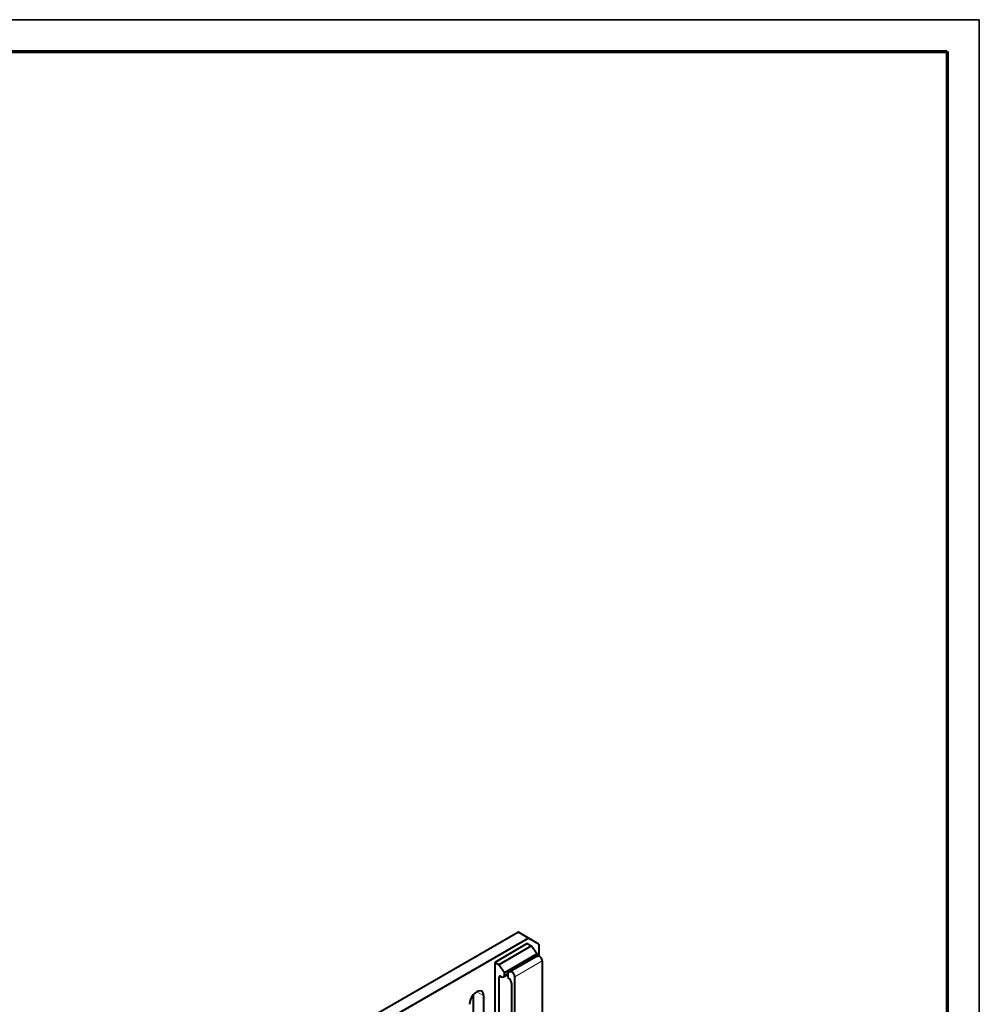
# Model space of a CAD drawing. Header units: millimetres. Extents: x 1 to 594, y -2 to 419.
# Tile 34 of 34: x 456 to 594, y 277 to 419. Entities that reach past the tile are written whole.
import ezdxf

# ---------------------------------------------------------------- set-up
doc = ezdxf.new("R2010")
doc.units = ezdxf.units.MM
for name, color, linetype in [('_Translation', 7, 'Continuous'), ('Default', 7, 'Continuous'), ('FS000018', 7, 'Continuous'), ('ME001043.02_REV.', 7, 'Continuous'), ('Predefinito', 7, 'Continuous')]:
    doc.layers.add(name, color=color, linetype=linetype)

# ---------------------------------------------------------------- blocks, each defined once
blk = doc.blocks.new('SE1')
at = {"layer": 'FS000018', "color": 7, "linetype": 'Continuous', "lineweight": 40}
for p, q in [((528.8, 286.04), (524.1, 283.32)), ((529.4, 285.69), (524.69, 282.98)), ((528.8, 286.04), (529.4, 285.69)), ((529.4, 285.69), (530.21, 284.54)), ((530.21, 284.54), (525.51, 281.82)), ((525.99, 281.86), (529.95, 284.14)), ((529.95, 284.14), (530.37, 284.22)), ((530.21, 284.54), (530.21, 284.22)), ((524.1, 283.32), (524.1, 273.6)), ((524.69, 282.98), (524.1, 283.32)), ((525.51, 281.82), (524.69, 282.98)), ((530.95, 283.53), (530.95, 275.64)), ((524.98, 281.3), (525.07, 281.25)), ((525.38, 281.22), (525.99, 281.57)), ((525.51, 281.51), (525.51, 281.82)), ((526.41, 281.94), (525.99, 281.86)), ((525.99, 281.86), (525.99, 281.15)), ((526.99, 273.35), (526.99, 281.25)), ((524.73, 275.08), (524.73, 281.16)), ((525.99, 281.15), (526.06, 281.11)), ((526.5, 280.33), (526.5, 274.48))]:
    blk.add_line(p, q, dxfattribs=at)
at = {"layer": 'FS000018', "color": 7, "linetype": 'Continuous', "lineweight": 13}
for p, q in [((526.41, 281.94), (530.37, 284.22)), ((530.21, 284.22), (530.14, 284.18)), ((526.99, 281.25), (530.95, 283.53)), ((524.73, 281.16), (524.98, 281.3)), ((525.99, 281.78), (525.51, 281.51))]:
    blk.add_line(p, q, dxfattribs=at)
at = {"layer": 'FS000018', "color": 7, "linetype": 'Continuous', "lineweight": 40}
for centre, major_axis, start_param, end_param in [((529.77, 284.48), (-0.315, 0.546), 3.871218, 3.927997), ((530.57, 283.75), (0.262, -0.455), 0.785398, 2.940634), ((524.98, 281.01), (0.175, -0.303), 2.356194, 3.926991), ((525.07, 281.76), (-0.315, 0.546), 2.356194, 3.927997), ((526.62, 281.46), (0.263, -0.455), 0.785398, 2.940634), ((526.06, 280.59), (0.315, -0.546), 0.785398, 2.356194)]:
    blk.add_ellipse(centre, major_axis=major_axis, ratio=0.57735, start_param=start_param, end_param=end_param, dxfattribs=at)
at = {"layer": 'ME001043.02_REV.', "color": 7, "linetype": 'Continuous', "lineweight": 40}
for p, q in [((527.51, 287.68), (328.58, 172.83)), ((528.99, 286.82), (527.51, 287.68)), ((528.99, 286.82), (330.06, 171.97)), ((530.48, 285.96), (528.99, 286.82)), ((530.48, 285.96), (530.48, 284.22)), ((521.06, 264.58), (521.06, 278.69)), ((522.54, 263.95), (522.54, 278.47))]:
    blk.add_line(p, q, dxfattribs=at)
at = {"layer": 'ME001043.02_REV.', "color": 7, "linetype": 'Continuous', "lineweight": 13}
blk.add_line((521.5, 279.07), (522.54, 278.47), dxfattribs=at)
at = {"layer": 'ME001043.02_REV.', "color": 7, "linetype": 'Continuous', "lineweight": 40}
blk.add_ellipse((521.5, 277.87), major_axis=(-0.74, -1.27), ratio=0.57735, start_param=2.356194, end_param=5.497787, dxfattribs=at)

msp = doc.modelspace()

# ---------------------------------------------------------------- linework, layer by layer
at = {"layer": '_Translation', "color": 7, "linetype": 'Continuous', "lineweight": 70}
for p, q in [((5.3638, 414.7161), (589.3638, 414.7161)), ((589.3638, 414.7161), (589.3638, 4.4596))]:
    msp.add_line(p, q, dxfattribs=at)
at = {"layer": 'Predefinito', "color": 7, "linetype": 'Continuous', "lineweight": 35}
for p, q in [((0.7098, 419.2947), (593.9933, 419.2947)), ((593.9933, 419.2947), (593.9933, -0.0017))]:
    msp.add_line(p, q, dxfattribs=at)

# ---------------------------------------------------------------- block references
at = {"layer": 'Default'}
msp.add_blockref('SE1', (0, 0), dxfattribs=at)

doc.saveas('drawing.dxf')
